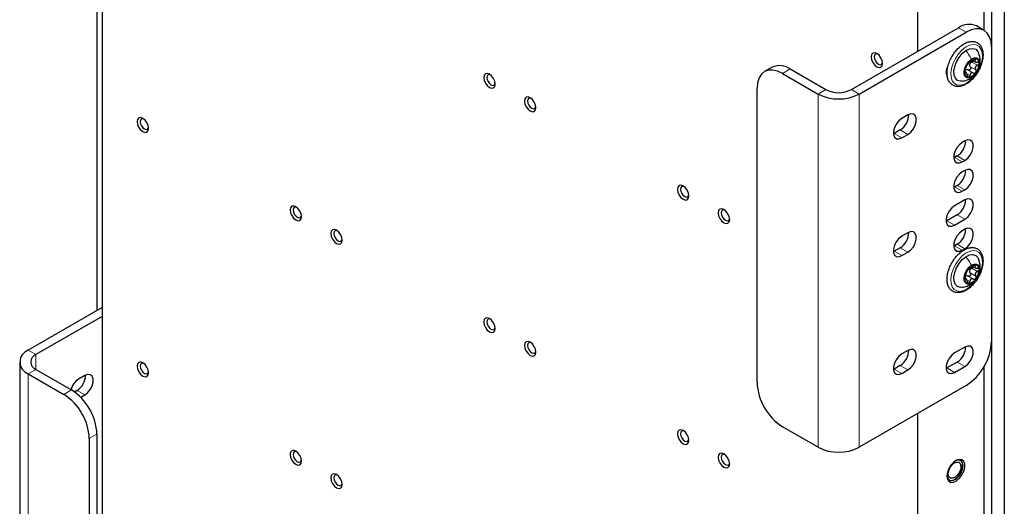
# Paper-space layout 'Blatt2' of a CAD drawing. Header units: millimetres. Extents: x 5 to 418, y 2 to 292.
# Tile 57 of 61: x 245 to 313, y 158 to 191. Entities that reach past the tile are written whole.
import ezdxf

# ---------------------------------------------------------------- set-up
doc = ezdxf.new("R2010")
doc.units = ezdxf.units.MM

psp = doc.layouts.new('Blatt2')

# ---------------------------------------------------------------- linework, layer by layer
at = {"color": 7, "linetype": 'Continuous', "lineweight": 25}
for p, q in [((250.239, 225.58), (250.239, 156.787)), ((311.403, 195.577), (311.403, 190.707)), ((312.818, 195.781), (312.818, 126.988)), ((311.934, 195.271), (311.934, 126.477)), ((249.872, 193.092), (249.872, 171.273)), ((306.807, 192.924), (306.807, 189.249)), ((302.211, 186.596), (309.636, 190.882)), ((302.741, 186.29), (310.166, 190.576)), ((311.416, 190.7), (310.885, 191.006)), ((311.934, 189.555), (311.934, 169.142)), ((310.625, 188.63), (310.815, 188.521)), ((296.718, 188.149), (296.188, 187.842)), ((297.968, 188.025), (300.443, 186.596)), ((308.879, 188.155), (308.895, 188.119)), ((310.177, 187.76), (310.079, 187.816)), ((297.438, 187.719), (299.913, 186.29)), ((308.84, 187.708), (308.789, 187.681)), ((295.67, 166.284), (295.67, 186.698)), ((306.135, 184.84), (305.711, 184.595)), ((305.605, 183.799), (305.181, 183.554)), ((305.181, 183.554), (305.13, 183.527)), ((305.711, 183.248), (306.135, 183.493)), ((310.077, 183.033), (309.901, 182.931)), ((309.37, 181.89), (309.32, 181.863)), ((309.547, 181.992), (309.37, 181.89)), ((309.901, 181.584), (310.077, 181.686)), ((310.077, 180.992), (309.901, 180.89)), ((309.37, 179.849), (309.32, 179.822)), ((309.547, 179.951), (309.37, 179.849)), ((309.901, 179.543), (310.077, 179.645)), ((310.077, 178.951), (309.37, 178.542)), ((309.547, 177.909), (308.84, 177.501)), ((309.37, 177.195), (310.077, 177.603)), ((308.84, 177.501), (308.789, 177.474)), ((310.077, 176.909), (309.901, 176.807)), ((306.135, 176.675), (305.711, 176.43)), ((305.605, 175.634), (305.181, 175.389)), ((309.37, 175.766), (309.32, 175.739)), ((309.547, 175.868), (309.37, 175.766)), ((309.901, 175.46), (310.077, 175.562)), ((305.181, 175.389), (305.13, 175.362)), ((305.711, 175.083), (306.135, 175.328)), ((310.625, 174.341), (310.815, 174.231)), ((310.177, 173.47), (310.096, 173.516)), ((250.239, 171.484), (245.112, 168.525)), ((250.239, 170.872), (245.642, 168.219)), ((310.077, 168.744), (309.37, 168.336)), ((306.135, 168.509), (305.711, 168.265)), ((244.526, 167.708), (244.526, 143.212)), ((305.605, 167.468), (305.181, 167.223)), ((309.547, 167.703), (308.84, 167.295)), ((309.37, 166.988), (310.077, 167.397)), ((311.403, 167.378), (311.403, 139.673)), ((245.112, 166.892), (247.587, 165.463)), ((245.642, 167.198), (248.117, 165.769)), ((249.036, 166.769), (248.612, 166.524)), ((305.181, 167.223), (305.13, 167.197)), ((305.711, 166.917), (306.135, 167.162)), ((308.84, 167.295), (308.789, 167.268)), ((310.166, 166.08), (302.741, 161.794)), ((248.506, 165.728), (248.334, 165.629)), ((248.758, 165.261), (249.036, 165.422)), ((306.807, 164.141), (306.807, 138.216)), ((299.913, 161.794), (297.438, 163.222)), ((249.885, 162.708), (249.885, 142.294)), ((249.355, 162.401), (249.355, 141.988))]:
    psp.add_line(p, q, dxfattribs=at)
at = {"color": 7, "linetype": 'Continuous', "lineweight": 18}
for p, q in [((310.166, 190.576), (309.636, 190.882)), ((310.57, 188.506), (310.959, 188.281)), ((310.716, 188.712), (310.808, 188.659)), ((297.968, 188.025), (297.438, 187.719)), ((310.297, 187.965), (310.686, 187.74)), ((310.458, 188.18), (310.846, 187.956)), ((310.08, 187.763), (310.123, 187.739)), ((310.222, 187.7), (310.434, 187.577)), ((300.443, 186.596), (299.913, 186.29)), ((302.211, 186.596), (302.741, 186.29)), ((299.913, 186.29), (299.913, 161.794)), ((302.741, 186.29), (302.741, 161.794)), ((306.135, 183.493), (305.605, 183.799)), ((305.711, 183.248), (305.181, 183.554)), ((309.901, 181.584), (309.37, 181.89)), ((310.077, 181.686), (309.547, 181.992)), ((309.901, 179.543), (309.37, 179.849)), ((310.077, 179.645), (309.547, 179.951)), ((310.077, 177.603), (309.547, 177.909)), ((309.37, 177.195), (308.84, 177.501)), ((306.135, 175.328), (305.605, 175.634)), ((309.901, 175.46), (309.37, 175.766)), ((310.077, 175.562), (309.547, 175.868)), ((305.711, 175.083), (305.181, 175.389)), ((310.57, 174.216), (310.959, 173.992)), ((310.716, 174.422), (310.808, 174.369)), ((310.08, 173.474), (310.123, 173.45)), ((310.297, 173.675), (310.686, 173.451)), ((310.458, 173.891), (310.846, 173.666)), ((310.222, 173.41), (310.434, 173.288)), ((245.642, 168.219), (245.112, 168.525)), ((245.642, 167.198), (245.642, 168.219)), ((306.135, 167.162), (305.605, 167.468)), ((310.077, 167.397), (309.547, 167.703)), ((245.642, 167.198), (245.112, 166.892)), ((245.112, 142.396), (245.112, 166.892)), ((305.711, 166.917), (305.181, 167.223)), ((309.37, 166.988), (308.84, 167.295)), ((247.587, 165.463), (248.117, 165.769)), ((248.506, 165.728), (249.036, 165.422)), ((249.885, 162.708), (249.355, 162.401))]:
    psp.add_line(p, q, dxfattribs=at)
at = {"color": 7, "linetype": 'Continuous', "lineweight": 25, "flags": 128}
for points in [[(311.934, 189.555), (311.9, 189.934), (311.799, 190.259), (311.636, 190.517), (311.416, 190.7), (311.148, 190.799), (310.842, 190.811), (310.511, 190.736), (310.166, 190.576)], [(309.891, 187.175), (309.77, 187.17), (309.57, 187.231), (309.421, 187.38), (309.336, 187.603), (309.32, 187.885), (309.376, 188.2), (309.499, 188.524), (309.679, 188.832), (309.901, 189.096), (310.147, 189.298)], [(310.147, 189.298), (310.398, 189.419), (310.632, 189.45), (310.832, 189.389), (310.981, 189.241), (311.026, 189.154)], [(303.581, 188.866), (303.611, 188.673), (303.697, 188.474), (303.826, 188.3), (303.979, 188.177), (304.131, 188.125), (304.26, 188.15), (304.346, 188.249), (304.376, 188.407), (304.346, 188.6), (304.26, 188.799), (304.131, 188.973), (303.979, 189.096), (303.826, 189.149), (303.697, 189.124), (303.611, 189.025), (303.581, 188.866)], [(304.036, 189.058), (303.973, 189.074), (303.879, 189.055), (303.815, 188.982), (303.793, 188.866)], [(303.793, 188.866), (303.815, 188.725), (303.879, 188.579), (303.973, 188.451), (304.085, 188.361), (304.196, 188.322), (304.291, 188.341), (304.354, 188.414), (304.372, 188.476)], [(310.606, 187.488), (310.418, 187.404), (310.249, 187.403), (310.119, 187.487), (310.043, 187.643), (310.031, 187.855), (310.085, 188.095), (310.197, 188.335), (310.355, 188.547), (310.539, 188.704)], [(310.539, 188.704), (310.727, 188.788), (310.896, 188.788), (311.026, 188.705), (311.102, 188.549), (311.113, 188.337), (311.06, 188.097), (310.947, 187.857), (310.79, 187.645), (310.606, 187.488)], [(297.438, 187.719), (297.093, 187.879), (296.761, 187.954), (296.456, 187.942), (296.188, 187.842), (295.968, 187.66), (295.805, 187.401), (295.704, 187.076), (295.67, 186.698)], [(276.711, 187.435), (276.741, 187.242), (276.827, 187.043), (276.956, 186.869), (277.109, 186.746), (277.261, 186.693), (277.39, 186.718), (277.476, 186.817), (277.506, 186.976), (277.476, 187.169), (277.39, 187.368), (277.261, 187.542), (277.109, 187.665), (276.956, 187.718), (276.827, 187.692), (276.741, 187.593), (276.711, 187.435)], [(277.166, 187.627), (277.103, 187.642), (277.008, 187.624), (276.945, 187.551), (276.923, 187.435)], [(276.923, 187.435), (276.945, 187.293), (277.008, 187.147), (277.103, 187.02), (277.215, 186.93), (277.326, 186.891), (277.421, 186.909), (277.484, 186.982), (277.502, 187.044)], [(279.539, 185.802), (279.57, 185.609), (279.656, 185.41), (279.785, 185.236), (279.937, 185.113), (280.089, 185.06), (280.218, 185.085), (280.305, 185.185), (280.335, 185.343), (280.305, 185.536), (280.218, 185.735), (280.089, 185.909), (279.937, 186.032), (279.785, 186.085), (279.656, 186.06), (279.57, 185.96), (279.539, 185.802)], [(279.994, 185.994), (279.932, 186.009), (279.837, 185.991), (279.774, 185.918), (279.751, 185.802)], [(279.751, 185.802), (279.774, 185.66), (279.837, 185.515), (279.932, 185.387), (280.043, 185.297), (280.155, 185.258), (280.249, 185.276), (280.313, 185.349), (280.331, 185.411)], [(252.669, 184.371), (252.7, 184.177), (252.786, 183.979), (252.915, 183.805), (253.067, 183.682), (253.219, 183.629), (253.348, 183.654), (253.434, 183.753), (253.465, 183.911), (253.434, 184.105), (253.348, 184.303), (253.219, 184.477), (253.067, 184.6), (252.915, 184.653), (252.786, 184.628), (252.7, 184.529), (252.669, 184.371)], [(253.124, 184.563), (253.061, 184.578), (252.967, 184.559), (252.904, 184.487), (252.881, 184.371)], [(305.711, 184.595), (305.512, 184.44), (305.336, 184.221), (305.206, 183.967), (305.137, 183.707), (305.137, 183.473), (305.206, 183.293), (305.336, 183.189), (305.512, 183.174), (305.711, 183.248)], [(306.135, 183.493), (306.335, 183.649), (306.51, 183.867), (306.641, 184.121), (306.71, 184.381), (306.71, 184.615), (306.641, 184.795), (306.51, 184.899), (306.335, 184.915), (306.135, 184.84)], [(252.881, 184.371), (252.904, 184.229), (252.967, 184.083), (253.061, 183.955), (253.173, 183.865), (253.285, 183.827), (253.379, 183.845), (253.443, 183.918), (253.461, 183.98)], [(310.077, 181.686), (310.277, 181.842), (310.452, 182.06), (310.583, 182.314), (310.652, 182.574), (310.652, 182.808), (310.583, 182.988), (310.452, 183.092), (310.277, 183.108), (310.077, 183.033)], [(309.901, 182.931), (309.701, 182.775), (309.526, 182.557), (309.395, 182.303), (309.326, 182.043), (309.326, 181.809), (309.395, 181.629), (309.526, 181.525), (309.701, 181.509), (309.901, 181.584)], [(310.077, 179.645), (310.277, 179.8), (310.452, 180.019), (310.583, 180.273), (310.652, 180.533), (310.652, 180.767), (310.583, 180.947), (310.452, 181.051), (310.277, 181.067), (310.077, 180.992)], [(309.901, 180.89), (309.701, 180.734), (309.526, 180.516), (309.395, 180.261), (309.326, 180.002), (309.326, 179.768), (309.395, 179.588), (309.526, 179.484), (309.701, 179.468), (309.901, 179.543)], [(290.146, 179.679), (290.176, 179.486), (290.262, 179.287), (290.391, 179.113), (290.544, 178.99), (290.696, 178.937), (290.825, 178.962), (290.911, 179.062), (290.941, 179.22), (290.911, 179.413), (290.825, 179.612), (290.696, 179.786), (290.544, 179.909), (290.391, 179.962), (290.262, 179.937), (290.176, 179.837), (290.146, 179.679)], [(290.601, 179.871), (290.538, 179.886), (290.443, 179.868), (290.38, 179.795), (290.358, 179.679)], [(290.358, 179.679), (290.38, 179.537), (290.443, 179.392), (290.538, 179.264), (290.65, 179.174), (290.761, 179.135), (290.856, 179.153), (290.919, 179.226), (290.937, 179.288)], [(310.077, 177.603), (310.277, 177.759), (310.452, 177.977), (310.583, 178.232), (310.652, 178.492), (310.652, 178.726), (310.583, 178.905), (310.452, 179.009), (310.277, 179.025), (310.077, 178.951)], [(263.276, 178.248), (263.306, 178.054), (263.392, 177.856), (263.521, 177.681), (263.674, 177.559), (263.826, 177.506), (263.955, 177.531), (264.041, 177.63), (264.071, 177.788), (264.041, 177.982), (263.955, 178.18), (263.826, 178.354), (263.674, 178.477), (263.521, 178.53), (263.392, 178.505), (263.306, 178.406), (263.276, 178.248)], [(263.731, 178.439), (263.668, 178.455), (263.573, 178.436), (263.51, 178.364), (263.488, 178.248)], [(263.488, 178.248), (263.51, 178.106), (263.573, 177.96), (263.668, 177.832), (263.78, 177.742), (263.891, 177.704), (263.986, 177.722), (264.049, 177.795), (264.067, 177.857)], [(292.974, 178.046), (293.005, 177.853), (293.091, 177.654), (293.22, 177.48), (293.372, 177.357), (293.524, 177.304), (293.653, 177.329), (293.74, 177.429), (293.77, 177.587), (293.74, 177.78), (293.653, 177.979), (293.524, 178.153), (293.372, 178.276), (293.22, 178.329), (293.091, 178.304), (293.005, 178.205), (292.974, 178.046)], [(293.429, 178.238), (293.367, 178.253), (293.272, 178.235), (293.209, 178.162), (293.186, 178.046)], [(309.37, 178.542), (309.171, 178.387), (308.995, 178.168), (308.865, 177.914), (308.796, 177.654), (308.796, 177.42), (308.865, 177.24), (308.995, 177.136), (309.171, 177.121), (309.37, 177.195)], [(293.186, 178.046), (293.209, 177.905), (293.272, 177.759), (293.367, 177.631), (293.478, 177.541), (293.59, 177.502), (293.684, 177.521), (293.748, 177.593), (293.766, 177.655)], [(266.104, 176.615), (266.135, 176.422), (266.221, 176.223), (266.35, 176.049), (266.502, 175.926), (266.654, 175.873), (266.783, 175.898), (266.869, 175.997), (266.9, 176.156), (266.869, 176.349), (266.783, 176.548), (266.654, 176.722), (266.502, 176.844), (266.35, 176.897), (266.221, 176.872), (266.135, 176.773), (266.104, 176.615)], [(310.077, 175.562), (310.277, 175.718), (310.452, 175.936), (310.583, 176.19), (310.652, 176.45), (310.652, 176.684), (310.583, 176.864), (310.452, 176.968), (310.277, 176.984), (310.077, 176.909)], [(266.559, 176.807), (266.496, 176.822), (266.402, 176.804), (266.339, 176.731), (266.316, 176.615)], [(266.316, 176.615), (266.339, 176.473), (266.402, 176.327), (266.496, 176.2), (266.608, 176.11), (266.72, 176.071), (266.814, 176.089), (266.878, 176.162), (266.896, 176.224)], [(305.711, 176.43), (305.512, 176.274), (305.336, 176.056), (305.206, 175.801), (305.137, 175.542), (305.137, 175.308), (305.206, 175.128), (305.336, 175.024), (305.512, 175.008), (305.711, 175.083)], [(306.135, 175.328), (306.335, 175.483), (306.51, 175.702), (306.641, 175.956), (306.71, 176.216), (306.71, 176.45), (306.641, 176.63), (306.51, 176.734), (306.335, 176.749), (306.135, 176.675)], [(309.901, 176.807), (309.701, 176.651), (309.526, 176.433), (309.395, 176.179), (309.326, 175.919), (309.326, 175.685), (309.395, 175.505), (309.526, 175.401), (309.701, 175.385), (309.901, 175.46)], [(309.918, 172.89), (309.77, 172.881), (309.57, 172.942), (309.421, 173.09), (309.336, 173.314), (309.32, 173.595), (309.376, 173.911), (309.499, 174.235), (309.679, 174.542), (309.901, 174.807), (310.147, 175.008)], [(310.147, 175.008), (310.398, 175.129), (310.632, 175.161), (310.832, 175.1), (310.981, 174.951), (311.026, 174.864)], [(310.606, 173.198), (310.418, 173.114), (310.249, 173.114), (310.119, 173.197), (310.043, 173.354), (310.031, 173.565), (310.085, 173.805), (310.197, 174.046), (310.355, 174.257), (310.539, 174.415)], [(310.539, 174.415), (310.727, 174.499), (310.896, 174.499), (311.026, 174.416), (311.102, 174.259), (311.113, 174.048), (311.06, 173.808), (310.947, 173.567), (310.79, 173.355), (310.606, 173.198)], [(276.711, 170.492), (276.741, 170.298), (276.827, 170.1), (276.956, 169.926), (277.109, 169.803), (277.261, 169.75), (277.39, 169.775), (277.476, 169.874), (277.506, 170.032), (277.476, 170.226), (277.39, 170.424), (277.261, 170.599), (277.109, 170.721), (276.956, 170.774), (276.827, 170.749), (276.741, 170.65), (276.711, 170.492)], [(277.166, 170.684), (277.103, 170.699), (277.008, 170.681), (276.945, 170.608), (276.923, 170.492)], [(276.923, 170.492), (276.945, 170.35), (277.008, 170.204), (277.103, 170.077), (277.215, 169.986), (277.326, 169.948), (277.421, 169.966), (277.484, 170.039), (277.502, 170.101)], [(279.539, 168.859), (279.57, 168.666), (279.656, 168.467), (279.785, 168.293), (279.937, 168.17), (280.089, 168.117), (280.218, 168.142), (280.305, 168.241), (280.335, 168.4), (280.305, 168.593), (280.218, 168.792), (280.089, 168.966), (279.937, 169.089), (279.785, 169.141), (279.656, 169.116), (279.57, 169.017), (279.539, 168.859)], [(279.994, 169.051), (279.932, 169.066), (279.837, 169.048), (279.774, 168.975), (279.751, 168.859)], [(279.751, 168.859), (279.774, 168.717), (279.837, 168.571), (279.932, 168.444), (280.043, 168.354), (280.155, 168.315), (280.249, 168.333), (280.313, 168.406), (280.331, 168.468)], [(310.077, 167.397), (310.277, 167.552), (310.452, 167.771), (310.583, 168.025), (310.652, 168.285), (310.652, 168.519), (310.583, 168.699), (310.452, 168.803), (310.277, 168.818), (310.077, 168.744)], [(305.711, 168.265), (305.512, 168.109), (305.336, 167.89), (305.206, 167.636), (305.137, 167.376), (305.137, 167.142), (305.206, 166.962), (305.336, 166.858), (305.512, 166.843), (305.711, 166.917)], [(306.135, 167.162), (306.335, 167.318), (306.51, 167.536), (306.641, 167.791), (306.71, 168.05), (306.71, 168.284), (306.641, 168.464), (306.51, 168.568), (306.335, 168.584), (306.135, 168.509)], [(309.37, 168.336), (309.171, 168.18), (308.995, 167.962), (308.865, 167.707), (308.796, 167.447), (308.796, 167.213), (308.865, 167.034), (308.995, 166.929), (309.171, 166.914), (309.37, 166.988)], [(252.669, 167.427), (252.7, 167.234), (252.786, 167.035), (252.915, 166.861), (253.067, 166.738), (253.219, 166.686), (253.348, 166.711), (253.434, 166.81), (253.465, 166.968), (253.434, 167.161), (253.348, 167.36), (253.219, 167.534), (253.067, 167.657), (252.915, 167.71), (252.786, 167.685), (252.7, 167.586), (252.669, 167.427)], [(253.124, 167.619), (253.061, 167.635), (252.967, 167.616), (252.904, 167.543), (252.881, 167.427)], [(252.881, 167.427), (252.904, 167.286), (252.967, 167.14), (253.061, 167.012), (253.173, 166.922), (253.285, 166.883), (253.379, 166.902), (253.443, 166.975), (253.461, 167.037)], [(249.036, 165.422), (249.236, 165.577), (249.411, 165.796), (249.542, 166.05), (249.611, 166.31), (249.611, 166.544), (249.542, 166.724), (249.411, 166.828), (249.236, 166.844), (249.036, 166.769)], [(290.146, 162.736), (290.176, 162.543), (290.262, 162.344), (290.391, 162.17), (290.544, 162.047), (290.696, 161.994), (290.825, 162.019), (290.911, 162.118), (290.941, 162.277), (290.911, 162.47), (290.825, 162.669), (290.696, 162.843), (290.544, 162.966), (290.391, 163.018), (290.262, 162.993), (290.176, 162.894), (290.146, 162.736)], [(290.601, 162.928), (290.538, 162.943), (290.443, 162.925), (290.38, 162.852), (290.358, 162.736)], [(290.358, 162.736), (290.38, 162.594), (290.443, 162.448), (290.538, 162.321), (290.65, 162.231), (290.761, 162.192), (290.856, 162.21), (290.919, 162.283), (290.937, 162.345)], [(263.276, 161.304), (263.306, 161.111), (263.392, 160.912), (263.521, 160.738), (263.674, 160.615), (263.826, 160.563), (263.955, 160.588), (264.041, 160.687), (264.071, 160.845), (264.041, 161.038), (263.955, 161.237), (263.826, 161.411), (263.674, 161.534), (263.521, 161.587), (263.392, 161.562), (263.306, 161.463), (263.276, 161.304)], [(263.731, 161.496), (263.668, 161.512), (263.573, 161.493), (263.51, 161.42), (263.488, 161.304)], [(263.488, 161.304), (263.51, 161.163), (263.573, 161.017), (263.668, 160.889), (263.78, 160.799), (263.891, 160.76), (263.986, 160.779), (264.049, 160.851), (264.067, 160.913)], [(292.974, 161.103), (293.005, 160.91), (293.091, 160.711), (293.22, 160.537), (293.372, 160.414), (293.524, 160.361), (293.653, 160.386), (293.74, 160.485), (293.77, 160.644), (293.74, 160.837), (293.653, 161.036), (293.524, 161.21), (293.372, 161.333), (293.22, 161.386), (293.091, 161.361), (293.005, 161.261), (292.974, 161.103)], [(293.429, 161.295), (293.367, 161.31), (293.272, 161.292), (293.209, 161.219), (293.186, 161.103)], [(293.186, 161.103), (293.209, 160.961), (293.272, 160.816), (293.367, 160.688), (293.478, 160.598), (293.59, 160.559), (293.684, 160.577), (293.748, 160.65), (293.766, 160.712)], [(308.84, 159.803), (308.874, 159.59), (308.971, 159.439), (309.12, 159.366), (309.307, 159.38), (309.51, 159.477), (309.707, 159.649), (309.878, 159.876), (310.003, 160.134), (310.069, 160.395), (310.069, 160.63), (310.003, 160.814), (309.878, 160.927), (309.707, 160.958), (309.51, 160.901), (309.307, 160.765), (309.12, 160.563), (308.971, 160.317), (308.874, 160.054), (308.84, 159.803)], [(308.841, 159.84), (308.874, 159.674), (308.97, 159.536), (309.118, 159.478), (309.3, 159.507), (309.494, 159.618), (309.675, 159.799), (309.823, 160.029), (309.92, 160.278), (309.954, 160.517), (309.92, 160.718), (309.823, 160.855), (309.675, 160.913), (309.494, 160.885), (309.427, 160.855)], [(309.328, 160.695), (309.5, 160.774), (309.652, 160.767), (309.761, 160.676), (309.81, 160.514), (309.793, 160.306), (309.711, 160.083), (309.578, 159.88), (309.413, 159.727), (309.241, 159.648), (309.089, 159.655), (308.98, 159.746), (308.93, 159.908), (308.948, 160.116), (309.029, 160.339), (309.163, 160.542), (309.328, 160.695)], [(309.424, 159.602), (309.61, 159.769), (309.767, 159.989), (309.877, 160.237), (309.925, 160.481), (309.907, 160.692), (309.824, 160.846), (309.777, 160.885)], [(266.104, 159.672), (266.135, 159.478), (266.221, 159.28), (266.35, 159.105), (266.502, 158.983), (266.654, 158.93), (266.783, 158.955), (266.869, 159.054), (266.9, 159.212), (266.869, 159.406), (266.783, 159.604), (266.654, 159.778), (266.502, 159.901), (266.35, 159.954), (266.221, 159.929), (266.135, 159.83), (266.104, 159.672)], [(266.559, 159.863), (266.496, 159.879), (266.402, 159.86), (266.339, 159.788), (266.316, 159.672)], [(266.316, 159.672), (266.339, 159.53), (266.402, 159.384), (266.496, 159.256), (266.608, 159.166), (266.72, 159.128), (266.814, 159.146), (266.878, 159.219), (266.896, 159.281)]]:
    psp.add_lwpolyline(points, dxfattribs=at)
at = {"color": 7, "linetype": 'Continuous', "lineweight": 18, "flags": 128}
for points in [[(310.269, 187.086), (310.005, 186.952), (309.753, 186.896), (309.526, 186.923), (309.339, 187.031), (309.202, 187.213), (309.123, 187.458), (309.107, 187.754), (309.154, 188.081), (309.263, 188.422), (309.425, 188.756), (309.633, 189.065), (309.874, 189.329), (310.134, 189.535), (310.398, 189.669), (310.65, 189.724), (310.876, 189.697), (311.063, 189.59), (311.2, 189.408), (311.279, 189.162), (311.295, 188.867), (311.248, 188.539), (311.14, 188.199), (310.977, 187.864), (310.769, 187.556), (310.528, 187.291), (310.269, 187.086)], [(310.269, 172.796), (310.005, 172.662), (309.753, 172.607), (309.526, 172.634), (309.339, 172.741), (309.202, 172.923), (309.123, 173.169), (309.107, 173.464), (309.154, 173.792), (309.263, 174.132), (309.425, 174.467), (309.633, 174.775), (309.874, 175.04), (310.134, 175.245), (310.398, 175.379), (310.65, 175.435), (310.876, 175.408), (311.063, 175.3), (311.2, 175.118), (311.279, 174.873), (311.295, 174.577), (311.248, 174.25), (311.14, 173.909), (310.977, 173.575), (310.769, 173.266), (310.528, 173.002), (310.269, 172.796)]]:
    psp.add_lwpolyline(points, dxfattribs=at)
at = {"color": 7, "linetype": 'Continuous', "lineweight": 25}
for centre, radius, start, end in [((310.368, 189.86), 1.257, 65.69288, 125.61758), ((310.889, 188.047), 0.695, 97.89755, 148.02491), ((310.777, 188.444), 0.291, 354.4859, 86.76667), ((297.236, 187.003), 1.257, 54.38242, 114.30712), ((309.535, 187.801), 0.754, 146.16643, 209.6424), ((311.116, 187.775), 1.037, 141.92813, 179.97235), ((310.263, 187.755), 0.252, 114.96571, 130.95674), ((310.784, 188.243), 0.38, 154.88503, 167.01545), ((310.029, 188.417), 1.037, 321.92813, 359.97235), ((310.368, 187.748), 0.291, 174.4859, 266.76667), ((310.256, 188.145), 0.695, 277.89755, 328.02491), ((301.327, 188.302), 1.921, 242.60967, 297.39033), ((301.327, 189.019), 3.074, 242.60967, 297.39033), ((304.952, 184.846), 1.234, 301.93711, 0.95437), ((308.894, 183.04), 1.234, 301.93711, 0.95437), ((308.894, 180.998), 1.234, 301.93711, 0.95437), ((308.894, 178.957), 1.234, 301.93711, 0.95437), ((308.894, 176.915), 1.234, 301.93711, 0.95437), ((304.952, 176.681), 1.234, 301.93711, 0.95437), ((310.889, 173.757), 0.695, 97.89755, 148.02491), ((310.777, 174.155), 0.291, 354.4859, 86.76667), ((310.368, 173.458), 0.291, 174.4859, 266.76667), ((311.116, 173.486), 1.037, 141.92813, 179.97235), ((310.263, 173.466), 0.252, 114.96571, 130.95674), ((310.256, 173.856), 0.695, 277.89755, 328.02491), ((310.784, 173.953), 0.38, 154.88503, 167.01545), ((310.029, 174.127), 1.037, 321.92813, 359.97235), ((308.894, 168.75), 1.234, 301.93711, 0.95437), ((308.096, 169.316), 3.842, 302.60548, 357.39452), ((245.422, 167.708), 0.873, 110.78342, 249.21658), ((245.836, 167.708), 0.546, 110.78342, 249.21658), ((304.952, 168.516), 1.234, 301.93711, 0.95437), ((247.853, 166.775), 1.234, 301.93711, 0.95437), ((249.319, 165.437), 1.297, 123.02428, 163.95902), ((299.508, 166.459), 3.842, 182.60548, 237.39452), ((245.517, 162.227), 3.842, 2.60548, 57.39452), ((246.047, 162.533), 3.842, 2.60548, 57.39452), ((301.327, 164.523), 3.074, 242.60967, 297.39033), ((309.142, 159.911), 0.418, 248.62597, 312.26664)]:
    psp.add_arc(centre, radius, start, end, dxfattribs=at)
for points, knots in [([(311.339, 189.089), (311.334, 189.142), (311.321, 189.295), (311.251, 189.519), (311.109, 189.733), (310.914, 189.876), (310.686, 189.943), (310.44, 189.936), (310.182, 189.859), (309.917, 189.714), (309.658, 189.505), (309.418, 189.243), (309.209, 188.941), (309.04, 188.614), (308.919, 188.275), (308.852, 187.94), (308.843, 187.622), (308.896, 187.335), (309.012, 187.096), (309.186, 186.92), (309.402, 186.82), (309.641, 186.796), (309.894, 186.842), (310.158, 186.958), (310.421, 187.14), (310.671, 187.38), (310.895, 187.666), (311.082, 187.984), (311.225, 188.32), (311.316, 188.658), (311.345, 188.915), (311.34, 189.053), (311.339, 189.089)], [0, 0, 0, 0, 0.018801, 0.054405, 0.089618, 0.123388, 0.155995, 0.188548, 0.222142, 0.256845, 0.292015, 0.327149, 0.362204, 0.397241, 0.432338, 0.467572, 0.503036, 0.53876, 0.574333, 0.608802, 0.641777, 0.674223, 0.707276, 0.741558, 0.776602, 0.81177, 0.846855, 0.88189, 0.916956, 0.952117, 0.987471, 1, 1, 1, 1]), ([(310.384, 188.495), (310.381, 188.495), (310.375, 188.494), (310.355, 188.479), (310.328, 188.452), (310.309, 188.427), (310.299, 188.415)], [0, 0, 0, 0, 0.249806, 0.500054, 0.750309, 1, 1, 1, 1]), ([(310.384, 188.495), (310.391, 188.496), (310.401, 188.497), (310.436, 188.518), (310.469, 188.539), (310.51, 188.566), (310.567, 188.605), (310.608, 188.637), (310.635, 188.658)], [0, 0, 0, 0, 0.249194, 0.37433, 0.498925, 0.624004, 0.749757, 1, 1, 1, 1]), ([(310.44, 188.404), (310.458, 188.426), (310.492, 188.47), (310.544, 188.494), (310.57, 188.506)], [0, 0, 0, 0, 0.49811, 1, 1, 1, 1]), ([(310.671, 188.604), (310.671, 188.603), (310.669, 188.588), (310.649, 188.561), (310.615, 188.527), (310.585, 188.513), (310.57, 188.506)], [0, 0, 0, 0, 0.022057, 0.34836, 0.673522, 1, 1, 1, 1]), ([(310.793, 188.735), (310.782, 188.734), (310.759, 188.731), (310.716, 188.713), (310.673, 188.688), (310.648, 188.668), (310.635, 188.658)], [0, 0, 0, 0, 0.250032, 0.4996317, 0.7492275, 1, 1, 1, 1]), ([(310.808, 188.659), (310.794, 188.637), (310.773, 188.606), (310.774, 188.567), (310.787, 188.54), (310.815, 188.519), (310.865, 188.498), (310.914, 188.497), (310.947, 188.496)], [0, 0, 0, 0, 0.2492191, 0.3743567, 0.4989469, 0.6240198, 0.7497675, 1, 1, 1, 1]), ([(310.808, 188.659), (310.814, 188.668), (310.828, 188.688), (310.831, 188.713), (310.821, 188.731), (310.802, 188.734), (310.793, 188.735)], [0, 0, 0, 0, 0.249816, 0.499908, 0.75012, 1, 1, 1, 1]), ([(311.066, 188.416), (311.064, 188.429), (311.059, 188.454), (311.031, 188.48), (310.993, 188.496), (310.962, 188.496), (310.947, 188.496)], [0, 0, 0, 0, 0.24999, 0.499611, 0.749127, 1, 1, 1, 1]), ([(311.085, 188.196), (311.089, 188.206), (311.146, 188.329), (311.148, 188.562), (311.126, 188.877), (311.06, 189.059), (311.024, 189.158)], [0, 0, 0, 0, 0.034513, 0.413262, 0.678894, 1, 1, 1, 1]), ([(310.111, 187.954), (310.106, 187.941), (310.097, 187.915), (310.086, 187.867), (310.078, 187.818), (310.078, 187.79), (310.078, 187.776)], [0, 0, 0, 0, 0.249853, 0.499901, 0.750114, 1, 1, 1, 1]), ([(310.111, 187.954), (310.121, 187.982), (310.135, 188.025), (310.157, 188.092), (310.173, 188.142), (310.19, 188.188), (310.21, 188.24), (310.218, 188.264), (310.223, 188.28)], [0, 0, 0, 0, 0.24922, 0.374358, 0.498948, 0.624021, 0.749768, 1, 1, 1, 1]), ([(310.157, 187.983), (310.181, 187.987), (310.228, 187.995), (310.274, 187.975), (310.297, 187.965)], [0, 0, 0, 0, 0.498111, 1, 1, 1, 1]), ([(310.299, 188.415), (310.289, 188.401), (310.27, 188.374), (310.247, 188.334), (310.231, 188.301), (310.226, 188.287), (310.223, 188.28)], [0, 0, 0, 0, 0.249858, 0.499467, 0.749011, 1, 1, 1, 1]), ([(310.458, 188.18), (310.465, 188.167), (310.481, 188.141), (310.489, 188.094), (310.482, 188.045), (310.459, 188), (310.424, 187.967), (310.382, 187.949), (310.337, 187.948), (310.31, 187.959), (310.297, 187.965)], [0, 0, 0, 0, 0.125234, 0.249503, 0.374346, 0.49908, 0.623909, 0.749397, 0.874445, 1, 1, 1, 1]), ([(310.458, 188.18), (310.444, 188.203), (310.416, 188.247), (310.415, 188.301), (310.414, 188.328)], [0, 0, 0, 0, 0.500645, 1, 1, 1, 1]), ([(310.959, 188.281), (310.927, 188.265), (310.88, 188.242), (310.833, 188.189), (310.809, 188.144), (310.8, 188.094), (310.805, 188.027), (310.83, 187.984), (310.846, 187.956)], [0, 0, 0, 0, 0.24922, 0.374358, 0.498948, 0.624021, 0.749768, 1, 1, 1, 1]), ([(310.846, 187.777), (310.854, 187.791), (310.871, 187.819), (310.877, 187.869), (310.87, 187.917), (310.854, 187.943), (310.846, 187.956)], [0, 0, 0, 0, 0.249858, 0.499467, 0.749011, 1, 1, 1, 1]), ([(310.959, 188.281), (310.974, 188.288), (311.003, 188.302), (311.039, 188.336), (311.063, 188.376), (311.065, 188.403), (311.066, 188.416)], [0, 0, 0, 0, 0.249853, 0.499901, 0.750114, 1, 1, 1, 1]), ([(309.889, 187.175), (310.009, 187.199), (310.233, 187.242), (310.422, 187.352), (310.51, 187.402)], [0, 0, 0, 0, 0.536106, 1, 1, 1, 1]), ([(310.078, 187.776), (310.08, 187.764), (310.082, 187.74), (310.094, 187.723), (310.108, 187.722), (310.118, 187.733), (310.123, 187.739)], [0, 0, 0, 0, 0.24999, 0.499611, 0.749127, 1, 1, 1, 1]), ([(310.262, 187.577), (310.254, 187.61), (310.242, 187.661), (310.216, 187.714), (310.195, 187.745), (310.175, 187.762), (310.15, 187.769), (310.133, 187.751), (310.123, 187.739)], [0, 0, 0, 0, 0.249219, 0.374357, 0.498947, 0.62402, 0.749767, 1, 1, 1, 1]), ([(310.262, 187.577), (310.266, 187.561), (310.273, 187.53), (310.294, 187.491), (310.321, 187.462), (310.341, 187.459), (310.352, 187.457)], [0, 0, 0, 0, 0.249816, 0.4999076, 0.7501199, 1, 1, 1, 1]), ([(310.352, 187.457), (310.362, 187.459), (310.383, 187.463), (310.409, 187.491), (310.428, 187.53), (310.432, 187.561), (310.434, 187.577)], [0, 0, 0, 0, 0.250032, 0.499632, 0.749228, 1, 1, 1, 1]), ([(310.686, 187.74), (310.657, 187.752), (310.614, 187.769), (310.554, 187.763), (310.513, 187.746), (310.48, 187.715), (310.447, 187.662), (310.44, 187.611), (310.434, 187.577)], [0, 0, 0, 0, 0.249194, 0.37433, 0.498925, 0.624004, 0.749757, 1, 1, 1, 1]), ([(310.51, 187.402), (310.59, 187.456), (310.68, 187.517), (310.749, 187.606), (310.756, 187.615)], [0, 0, 0, 0, 0.893998, 1, 1, 1, 1]), ([(310.686, 187.74), (310.699, 187.735), (310.726, 187.723), (310.77, 187.725), (310.813, 187.742), (310.835, 187.765), (310.846, 187.777)], [0, 0, 0, 0, 0.249806, 0.500054, 0.750309, 1, 1, 1, 1]), ([(311.339, 174.8), (311.334, 174.852), (311.321, 175.005), (311.251, 175.23), (311.109, 175.443), (310.914, 175.587), (310.686, 175.653), (310.44, 175.646), (310.182, 175.569), (309.917, 175.424), (309.658, 175.215), (309.418, 174.953), (309.209, 174.651), (309.04, 174.324), (308.919, 173.985), (308.852, 173.65), (308.843, 173.332), (308.896, 173.046), (309.012, 172.806), (309.186, 172.631), (309.402, 172.531), (309.641, 172.506), (309.894, 172.553), (310.158, 172.668), (310.421, 172.85), (310.671, 173.091), (310.895, 173.377), (311.082, 173.695), (311.225, 174.03), (311.316, 174.368), (311.345, 174.625), (311.34, 174.763), (311.339, 174.8)], [0, 0, 0, 0, 0.018801, 0.054405, 0.089618, 0.123388, 0.155995, 0.188548, 0.222142, 0.256845, 0.292015, 0.327149, 0.362204, 0.397241, 0.432338, 0.467572, 0.503036, 0.53876, 0.574333, 0.608802, 0.641777, 0.674223, 0.707276, 0.741558, 0.776602, 0.81177, 0.846855, 0.88189, 0.916956, 0.952117, 0.987471, 1, 1, 1, 1]), ([(311.085, 173.906), (311.089, 173.917), (311.146, 174.04), (311.148, 174.272), (311.126, 174.588), (311.06, 174.769), (311.024, 174.868)], [0, 0, 0, 0, 0.034513, 0.413262, 0.678894, 1, 1, 1, 1]), ([(310.384, 174.206), (310.381, 174.205), (310.375, 174.205), (310.355, 174.189), (310.328, 174.163), (310.309, 174.138), (310.299, 174.125)], [0, 0, 0, 0, 0.249806, 0.500054, 0.750309, 1, 1, 1, 1]), ([(310.384, 174.206), (310.391, 174.207), (310.401, 174.208), (310.436, 174.229), (310.469, 174.25), (310.51, 174.276), (310.567, 174.316), (310.608, 174.348), (310.635, 174.369)], [0, 0, 0, 0, 0.2491937, 0.3743301, 0.4989253, 0.6240038, 0.7497569, 1, 1, 1, 1]), ([(310.44, 174.115), (310.458, 174.136), (310.492, 174.18), (310.544, 174.204), (310.57, 174.216)], [0, 0, 0, 0, 0.49811, 1, 1, 1, 1]), ([(310.671, 174.314), (310.671, 174.313), (310.669, 174.299), (310.649, 174.271), (310.615, 174.238), (310.585, 174.223), (310.57, 174.216)], [0, 0, 0, 0, 0.0220566, 0.3483604, 0.6735217, 1, 1, 1, 1]), ([(310.793, 174.445), (310.782, 174.444), (310.759, 174.442), (310.716, 174.423), (310.673, 174.398), (310.648, 174.379), (310.635, 174.369)], [0, 0, 0, 0, 0.250032, 0.4996317, 0.7492275, 1, 1, 1, 1]), ([(310.808, 174.369), (310.794, 174.348), (310.773, 174.316), (310.774, 174.277), (310.787, 174.251), (310.815, 174.23), (310.865, 174.209), (310.914, 174.208), (310.947, 174.207)], [0, 0, 0, 0, 0.249219, 0.374357, 0.498947, 0.62402, 0.749767, 1, 1, 1, 1]), ([(310.808, 174.369), (310.814, 174.379), (310.828, 174.398), (310.831, 174.424), (310.821, 174.442), (310.802, 174.444), (310.793, 174.445)], [0, 0, 0, 0, 0.249816, 0.499908, 0.75012, 1, 1, 1, 1]), ([(311.066, 174.127), (311.064, 174.139), (311.059, 174.164), (311.031, 174.191), (310.993, 174.206), (310.962, 174.207), (310.947, 174.207)], [0, 0, 0, 0, 0.24999, 0.499611, 0.749127, 1, 1, 1, 1]), ([(310.111, 173.665), (310.106, 173.652), (310.097, 173.626), (310.086, 173.578), (310.078, 173.528), (310.078, 173.5), (310.078, 173.486)], [0, 0, 0, 0, 0.249853, 0.499901, 0.750114, 1, 1, 1, 1]), ([(310.078, 173.486), (310.08, 173.474), (310.082, 173.451), (310.094, 173.434), (310.108, 173.432), (310.118, 173.444), (310.123, 173.45)], [0, 0, 0, 0, 0.24999, 0.499611, 0.749127, 1, 1, 1, 1]), ([(310.111, 173.665), (310.121, 173.693), (310.135, 173.736), (310.157, 173.802), (310.173, 173.852), (310.19, 173.898), (310.21, 173.951), (310.218, 173.974), (310.223, 173.99)], [0, 0, 0, 0, 0.24922, 0.374358, 0.498948, 0.624021, 0.749768, 1, 1, 1, 1]), ([(310.262, 173.287), (310.254, 173.321), (310.242, 173.372), (310.216, 173.425), (310.195, 173.456), (310.175, 173.473), (310.15, 173.479), (310.133, 173.461), (310.123, 173.45)], [0, 0, 0, 0, 0.249219, 0.374357, 0.498947, 0.62402, 0.749767, 1, 1, 1, 1]), ([(310.157, 173.694), (310.181, 173.698), (310.228, 173.706), (310.274, 173.686), (310.297, 173.675)], [0, 0, 0, 0, 0.498111, 1, 1, 1, 1]), ([(310.299, 174.125), (310.289, 174.112), (310.27, 174.085), (310.247, 174.045), (310.231, 174.011), (310.226, 173.997), (310.223, 173.99)], [0, 0, 0, 0, 0.249858, 0.499467, 0.749011, 1, 1, 1, 1]), ([(310.458, 173.891), (310.465, 173.878), (310.481, 173.852), (310.489, 173.804), (310.482, 173.755), (310.459, 173.711), (310.424, 173.677), (310.382, 173.66), (310.337, 173.658), (310.31, 173.67), (310.297, 173.675)], [0, 0, 0, 0, 0.125234, 0.249503, 0.374346, 0.49908, 0.623909, 0.749397, 0.874445, 1, 1, 1, 1]), ([(310.458, 173.891), (310.444, 173.913), (310.416, 173.958), (310.415, 174.012), (310.414, 174.039)], [0, 0, 0, 0, 0.500645, 1, 1, 1, 1]), ([(310.686, 173.451), (310.657, 173.462), (310.614, 173.48), (310.554, 173.474), (310.513, 173.457), (310.48, 173.426), (310.447, 173.372), (310.44, 173.322), (310.434, 173.288)], [0, 0, 0, 0, 0.249194, 0.37433, 0.498925, 0.624004, 0.749757, 1, 1, 1, 1]), ([(310.686, 173.451), (310.699, 173.445), (310.726, 173.434), (310.77, 173.435), (310.813, 173.452), (310.835, 173.476), (310.846, 173.488)], [0, 0, 0, 0, 0.249806, 0.500054, 0.750309, 1, 1, 1, 1]), ([(310.959, 173.992), (310.927, 173.976), (310.88, 173.952), (310.833, 173.9), (310.809, 173.854), (310.8, 173.804), (310.805, 173.737), (310.83, 173.695), (310.846, 173.666)], [0, 0, 0, 0, 0.2492203, 0.374358, 0.498948, 0.6240206, 0.749768, 1, 1, 1, 1]), ([(310.846, 173.488), (310.854, 173.502), (310.871, 173.53), (310.877, 173.58), (310.87, 173.627), (310.854, 173.653), (310.846, 173.666)], [0, 0, 0, 0, 0.249858, 0.499467, 0.749011, 1, 1, 1, 1]), ([(310.959, 173.992), (310.974, 173.999), (311.003, 174.013), (311.039, 174.047), (311.063, 174.087), (311.065, 174.113), (311.066, 174.127)], [0, 0, 0, 0, 0.2498531, 0.4999013, 0.7501145, 1, 1, 1, 1]), ([(309.889, 172.886), (310.009, 172.909), (310.233, 172.953), (310.422, 173.062), (310.51, 173.113)], [0, 0, 0, 0, 0.536106, 1, 1, 1, 1]), ([(310.262, 173.287), (310.266, 173.272), (310.273, 173.24), (310.294, 173.201), (310.321, 173.173), (310.341, 173.169), (310.352, 173.167)], [0, 0, 0, 0, 0.249816, 0.4999076, 0.7501199, 1, 1, 1, 1]), ([(310.352, 173.167), (310.362, 173.169), (310.383, 173.173), (310.409, 173.201), (310.428, 173.24), (310.432, 173.272), (310.434, 173.288)], [0, 0, 0, 0, 0.250032, 0.499632, 0.749228, 1, 1, 1, 1]), ([(310.51, 173.113), (310.59, 173.167), (310.68, 173.227), (310.749, 173.316), (310.756, 173.326)], [0, 0, 0, 0, 0.893998, 1, 1, 1, 1])]:
    psp.add_open_spline(points, degree=3, knots=knots, dxfattribs=at)
at = {"color": 7, "linetype": 'Continuous', "lineweight": 18}
for points in [[(310.147, 189.298), (310.221, 189.205), (310.371, 189.02), (310.483, 188.809), (310.539, 188.704)], [(310.147, 175.008), (310.221, 174.916), (310.371, 174.731), (310.483, 174.52), (310.539, 174.415)]]:
    psp.add_open_spline(points, degree=3, dxfattribs=at)
for points in [[(310.44, 187.367), (310.444, 187.368), (310.514, 187.383), (310.561, 187.437), (310.606, 187.488)], [(310.44, 173.077), (310.444, 173.078), (310.514, 173.094), (310.561, 173.148), (310.606, 173.198)]]:
    psp.add_open_spline(points, degree=3, knots=[0, 0, 0, 0, 0.056164, 1, 1, 1, 1], dxfattribs=at)

doc.saveas('drawing.dxf')
